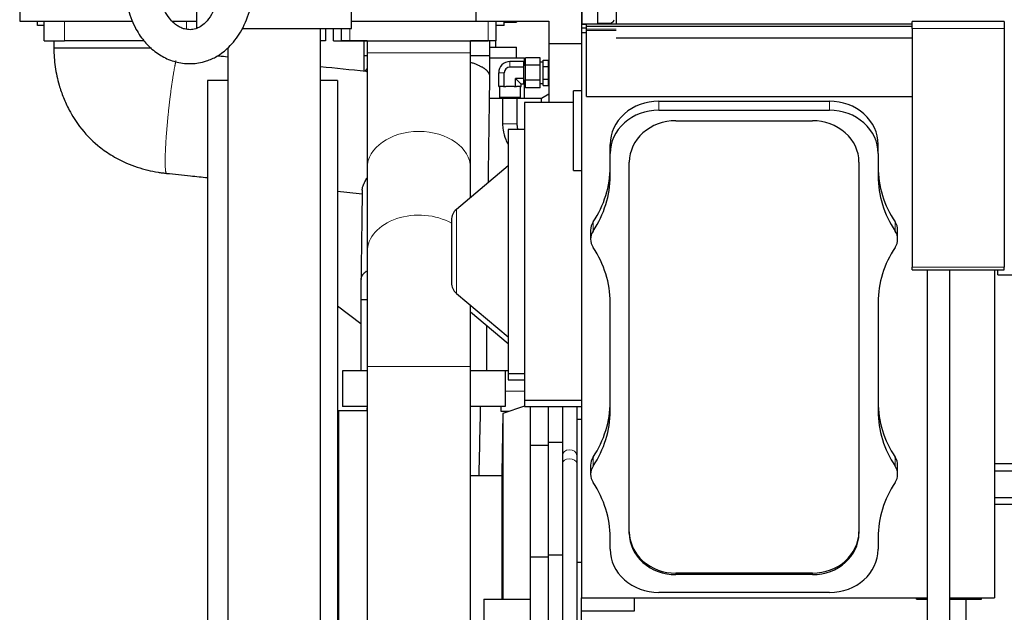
# Model space of a CAD drawing. Header units: inches. Extents: x 0 to 23760, y -13 to 16800.
# Tile 167 of 217: x 15240 to 16451, y 12425 to 13154. Entities that reach past the tile are written whole.
import ezdxf

# ---------------------------------------------------------------- set-up
doc = ezdxf.new("R2010")
doc.units = ezdxf.units.IN
doc.layers.add('254', color=7, linetype='Continuous', true_color=0xffffff)

msp = doc.modelspace()

# ---------------------------------------------------------------- linework, layer by layer
at = {"layer": '254', "color": 2, "linetype": 'Continuous', "lineweight": 25}
for p, q in [((15973.138, 13693.882), (15973.138, 13149.391)), ((15950.888, 13149.618), (15950.888, 13674.818)), ((15931.138, 13662.833), (15931.138, 13148.755)), ((15800.638, 13447.338), (15800.638, 13152.338)), ((15930.638, 13193.818), (15930.638, 13138.408)), ((15239.638, 13167.34), (15239.638, 13152.338)), ((15457.638, 13143.353), (15457.638, 13167.353)), ((15647.638, 13143.353), (15647.638, 13167.353)), ((15239.638, 13152.338), (15378.774, 13152.338)), ((15261.592, 13147.338), (15261.592, 13152.338)), ((15269.638, 13128.338), (15269.638, 13152.338)), ((15427.196, 13152.338), (15457.639, 13152.338)), ((15647.634, 13152.338), (15800.638, 13152.338)), ((15800.638, 13152.338), (15890.638, 13152.338)), ((15825.638, 13128.338), (15825.638, 13152.338)), ((15835.592, 13147.338), (15835.592, 13152.338)), ((15850.638, 13152.338), (15850.638, 13151.353)), ((15890.638, 13152.338), (15890.638, 13124.838)), ((15969.805, 13152.214), (15967.287, 13149.586)), ((16450.662, 13152.185), (16337.162, 13152.185)), ((16337.162, 13143.414), (16337.162, 13152.185)), ((16450.662, 13152.185), (16450.662, 13143.414)), ((15269.64, 13147.338), (15261.592, 13147.338)), ((15513.046, 13143.353), (15647.638, 13143.353)), ((15615.638, 13143.353), (15615.638, 13128.338)), ((15625.638, 13128.338), (15625.638, 13143.353)), ((15635.638, 13128.338), (15635.638, 13143.353)), ((15835.592, 13147.338), (15825.637, 13147.338)), ((15835.59, 13151.353), (15850.638, 13151.353)), ((15931.138, 13148.755), (15950.888, 13149.618)), ((15936.662, 13148.876), (15931.138, 13148.755)), ((15931.138, 13144.458), (15931.138, 13148.755)), ((15931.138, 13148.755), (15936.662, 13148.755)), ((15931.138, 13144.458), (15936.662, 13144.458)), ((15936.662, 13149.383), (16337.162, 13149.383)), ((15936.662, 13146.386), (15936.662, 13149.383)), ((15936.662, 13142.437), (15936.662, 13146.386)), ((15936.662, 13146.386), (16337.162, 13146.386)), ((15936.662, 13140.825), (15936.662, 13142.437)), ((15936.662, 13059.707), (15936.662, 13140.825)), ((15967.287, 13149.586), (15950.888, 13149.618)), ((15950.888, 13149.618), (15957.65, 13149.604)), ((15952.59, 13149.383), (15957.65, 13149.604)), ((15966.851, 13149.586), (15957.645, 13149.604)), ((15967.287, 13149.586), (15966.851, 13149.586)), ((16337.162, 13143.414), (16337.162, 12849.867)), ((16450.662, 13143.414), (16450.662, 12849.867)), ((15269.638, 13128.338), (15294.638, 13128.338)), ((15392.414, 13128.338), (15294.638, 13128.338)), ((15615.638, 13128.338), (15609.842, 13128.338)), ((15625.638, 13128.338), (15635.638, 13128.338)), ((15635.638, 13128.338), (15645.638, 13128.338)), ((15667.138, 13128.338), (15635.638, 13128.338)), ((15645.638, 13128.338), (15815.638, 13128.338)), ((15667.138, 13128.338), (15667.138, 13113.338)), ((15805.638, 13128.338), (15794.136, 13128.338)), ((15794.138, 13113.338), (15794.138, 13128.338)), ((15815.638, 13128.338), (15805.638, 13128.338)), ((15825.638, 13128.338), (15815.638, 13128.338)), ((15815.638, 13128.338), (15815.638, 13128.338)), ((15825.138, 13120.353), (15825.138, 13128.338)), ((15930.638, 13138.408), (15936.662, 13138.408)), ((15930.638, 13138.408), (15930.638, 12442.991)), ((15973.138, 13132.026), (16337.173, 13132.026)), ((15818.753, 13120.353), (15850.638, 13120.353)), ((15850.638, 13107.353), (15850.638, 13120.353)), ((15890.638, 13124.838), (15890.638, 13052.284)), ((15890.638, 13124.838), (15930.638, 13124.838)), ((15818.861, 13107.353), (15860.638, 13107.353)), ((15860.638, 13097.953), (15860.638, 13107.353)), ((15861.632, 13098.193), (15861.632, 13107.43)), ((15879.632, 13107.43), (15861.632, 13107.43)), ((15879.632, 13098.193), (15879.632, 13107.43)), ((15883.632, 13104.544), (15890.132, 13104.544)), ((15883.632, 13096.749), (15883.632, 13104.544)), ((15890.132, 13100.646), (15890.132, 13104.544)), ((15859.632, 13102.812), (15842.632, 13102.812)), ((15859.632, 13095.883), (15842.632, 13095.883)), ((15859.632, 13095.883), (15859.632, 13102.812)), ((15861.632, 13097.955), (15859.632, 13097.955)), ((15859.632, 13082.027), (15859.632, 13095.883)), ((15861.632, 13079.717), (15861.632, 13098.193)), ((15879.632, 13098.193), (15861.632, 13098.193)), ((15883.632, 13101.955), (15879.632, 13101.955)), ((15879.632, 13079.717), (15879.632, 13098.193)), ((15883.632, 13081.161), (15883.632, 13096.749)), ((15883.632, 13096.749), (15890.132, 13096.749)), ((15890.638, 13102.455), (15890.132, 13102.455)), ((15890.132, 13096.749), (15890.132, 13100.646)), ((15890.132, 13088.955), (15890.132, 13096.749)), ((15495.488, 13079.353), (15470.638, 13079.353)), ((15470.638, 13079.353), (15470.638, 12320.414)), ((15630.638, 13079.353), (15609.785, 13079.353)), ((15630.638, 13079.353), (15630.638, 12035.945)), ((15828.776, 13071.955), (15828.776, 13088.955)), ((15835.704, 13071.955), (15835.704, 13088.955)), ((15849.56, 13071.955), (15849.56, 13082.027)), ((15856.488, 13075.099), (15849.56, 13082.027)), ((15859.632, 13082.027), (15849.56, 13082.027)), ((15859.632, 13075.099), (15859.632, 13082.027)), ((15859.632, 13079.955), (15861.632, 13079.955)), ((15860.638, 13057.352), (15860.638, 13079.953)), ((15861.632, 13070.48), (15861.632, 13079.717)), ((15879.632, 13079.717), (15861.632, 13079.717)), ((15879.632, 13070.48), (15879.632, 13079.717)), ((15883.632, 13073.367), (15883.632, 13081.161)), ((15883.632, 13081.161), (15890.132, 13081.161)), ((15890.132, 13081.161), (15890.132, 13088.955)), ((15890.132, 13077.264), (15890.132, 13081.161)), ((15828.776, 13071.955), (15829.74, 13071.955)), ((15829.632, 13071.955), (15829.632, 13058.455)), ((15834.74, 13071.955), (15829.74, 13071.955)), ((15834.74, 13071.955), (15835.704, 13071.955)), ((15835.704, 13071.955), (15837.632, 13071.955)), ((15847.632, 13071.955), (15837.632, 13071.955)), ((15847.632, 13071.955), (15849.56, 13071.955)), ((15849.56, 13071.955), (15850.524, 13071.955)), ((15855.524, 13071.955), (15850.524, 13071.955)), ((15855.524, 13071.955), (15856.488, 13071.955)), ((15855.632, 13058.455), (15855.632, 13071.955)), ((15856.488, 13071.955), (15856.488, 13075.099)), ((15859.632, 13075.099), (15856.488, 13075.099)), ((15879.632, 13070.48), (15861.632, 13070.48)), ((15879.632, 13075.955), (15883.632, 13075.955)), ((15883.632, 13073.367), (15890.132, 13073.367)), ((15890.132, 13073.367), (15890.132, 13077.264)), ((15890.132, 13075.455), (15890.638, 13075.455)), ((15833.63, 13057.353), (15817.535, 13057.353)), ((15829.632, 13058.455), (15830.132, 13057.955)), ((15842.632, 13058.455), (15829.632, 13058.455)), ((15830.132, 13057.955), (15842.632, 13057.955)), ((15833.632, 13057.955), (15833.632, 13026.052)), ((15855.632, 13058.455), (15842.632, 13058.455)), ((15842.632, 13057.955), (15855.132, 13057.955)), ((15881.638, 13057.353), (15851.631, 13057.353)), ((15851.632, 13026.052), (15851.632, 13057.955)), ((15855.132, 13057.955), (15855.632, 13058.455)), ((15890.638, 13062.549), (15881.638, 13057.353)), ((15881.638, 13052.286), (15881.638, 13057.353)), ((15930.638, 13066.921), (15920.638, 13066.921)), ((15920.638, 12968.921), (15920.638, 13066.921)), ((15936.662, 13059.707), (16337.162, 13059.707)), ((15920.637, 13052.283), (15860.638, 13052.283)), ((15860.638, 13052.283), (15860.638, 12686.283)), ((16025.662, 13053.991), (16235.662, 13053.991)), ((16025.662, 13042.909), (16235.662, 13042.909)), ((15860.638, 13019.283), (15840.638, 13019.283)), ((15840.638, 13019.283), (15840.638, 12719.283)), ((16046.662, 13029.936), (16214.662, 13029.936)), ((15840.411, 13000.907), (15840.638, 13000.519)), ((15965.832, 12989.839), (15965.832, 13000.921)), ((16295.492, 12989.839), (16295.492, 13000.921)), ((15965.832, 12962.14), (15965.832, 12989.839)), ((16295.492, 12989.839), (16295.492, 12962.14)), ((15667.138, 12971.917), (15667.138, 12869.033)), ((15840.638, 12974.52), (15776.782, 12920.939)), ((15794.138, 12935.5), (15794.138, 12971.917)), ((15989.458, 12522.384), (15989.458, 12979.195)), ((16271.866, 12979.195), (16271.866, 12522.384)), ((15920.638, 12968.921), (15930.638, 12968.921)), ((15770.638, 12907.763), (15770.638, 12830.804)), ((15941.832, 12895.367), (15941.832, 12884.285)), ((16319.492, 12884.285), (16319.492, 12895.367)), ((16337.162, 12846.638), (16337.162, 12849.867)), ((16450.662, 12846.638), (16450.662, 12849.867)), ((16337.162, 12846.638), (16450.662, 12846.638)), ((16355.637, 12846.632), (16355.631, 12360.46)), ((16383.631, 12360.459), (16383.637, 12846.632)), ((16438.638, 12846.637), (16438.638, 12442.991)), ((16442.638, 12840.329), (16442.638, 12846.638)), ((16442.638, 12840.329), (17582.638, 12840.329)), ((15776.782, 12817.628), (15840.638, 12764.046)), ((15630.639, 12802.19), (15659.229, 12780.646)), ((15965.832, 12672.974), (15965.832, 12806.43)), ((16295.492, 12806.43), (16295.492, 12672.974)), ((15794.138, 12795.134), (15840.638, 12756.116)), ((15636.73, 12722.338), (15636.73, 12678.338)), ((15667.139, 12722.338), (15636.73, 12722.338)), ((15667.138, 12727.611), (15667.138, 12065.318)), ((15836.73, 12722.338), (15794.136, 12722.338)), ((15794.138, 12193.353), (15794.138, 12727.611)), ((15831.738, 12722.338), (15831.738, 12722.644)), ((15831.738, 12722.644), (15840.638, 12722.644)), ((15836.73, 12722.338), (15836.73, 12678.338)), ((15840.638, 12719.283), (15860.638, 12719.283)), ((15840.638, 12719.279), (15840.638, 12711.353)), ((15840.638, 12711.353), (15860.638, 12711.353)), ((15860.638, 12686.283), (15930.638, 12686.283)), ((15860.638, 12686.28), (15860.638, 12678.353)), ((15631.638, 12673.353), (15630.638, 12672.353)), ((15667.137, 12673.353), (15631.638, 12673.353)), ((15631.638, 12673.353), (15631.638, 12173.353)), ((15667.139, 12678.338), (15636.73, 12678.338)), ((15836.73, 12678.338), (15794.136, 12678.338)), ((15831.738, 12672.353), (15831.738, 12678.338)), ((15841.271, 12672.353), (15831.738, 12672.353)), ((15833.769, 12669.753), (15832.638, 12596.353)), ((15860.637, 12679.066), (15833.769, 12669.753)), ((15833.769, 12669.753), (15833.769, 12441.361)), ((15860.638, 12678.353), (15930.638, 12678.353)), ((15867.635, 12678.353), (15867.635, 12631.023)), ((15889.638, 12678.353), (15889.638, 12634.683)), ((15907.134, 12678.354), (15907.134, 12617.64)), ((15925.134, 12617.64), (15925.134, 12678.354)), ((15925.134, 12663.023), (15930.638, 12663.023)), ((15867.635, 12631.023), (15867.635, 12493.399)), ((15867.635, 12631.023), (15889.638, 12631.023)), ((15889.638, 12634.683), (15889.638, 12495.899)), ((15889.638, 12634.683), (15907.134, 12634.683)), ((15907.134, 12617.64), (15907.134, 12608.434)), ((15907.134, 12608.434), (15907.134, 12371.414)), ((15925.134, 12608.434), (15925.134, 12617.64)), ((15925.134, 12371.414), (15925.134, 12608.434)), ((16438.669, 12608.407), (20080.638, 12608.407)), ((15832.638, 12596.353), (15832.638, 12441.358)), ((15941.832, 12606.201), (15941.832, 12595.119)), ((16319.492, 12595.119), (16319.492, 12606.201)), ((16438.669, 12599.272), (20080.638, 12599.272)), ((15832.642, 12593.353), (15794.139, 12593.353)), ((16438.669, 12566.362), (20080.638, 12566.362)), ((16438.669, 12558.377), (16637.685, 12558.377)), ((15965.832, 12502.87), (15965.832, 12517.264)), ((16295.492, 12517.264), (16295.492, 12502.87)), ((15867.635, 12493.399), (15889.638, 12493.399)), ((15867.635, 12493.399), (15867.635, 12353.307)), ((15889.638, 12495.899), (15889.638, 12412.08)), ((15889.638, 12495.899), (15907.134, 12495.899)), ((15925.134, 12487.192), (15930.638, 12487.192)), ((16214.662, 12473.491), (16046.662, 12473.491)), ((16214.662, 12471.644), (16046.662, 12471.644)), ((16235.662, 12449.801), (16025.662, 12449.801)), ((15810.638, 12441.361), (15867.635, 12441.361)), ((15810.638, 12441.361), (15810.638, 12405.346)), ((15930.638, 12427.306), (15930.638, 12442.991)), ((15930.638, 12442.991), (16355.627, 12442.991)), ((15995.638, 12427.306), (15995.638, 12442.991)), ((16342.638, 12441.597), (16342.638, 12442.991)), ((16342.638, 12441.597), (16355.633, 12441.597)), ((16383.631, 12442.991), (16438.638, 12442.991)), ((16383.632, 12441.597), (16422.638, 12441.597)), ((16403.638, 12395.909), (16403.638, 12441.596)), ((16422.638, 12441.597), (16422.638, 12442.991)), ((15930.638, 12427.306), (15995.638, 12427.306)), ((15930.638, 11986.377), (15930.638, 12427.306))]:
    msp.add_line(p, q, dxfattribs=at)
at = {"layer": '254', "color": 110, "linetype": 'Continuous', "lineweight": 13}
for p, q in [((15294.638, 13152.338), (15294.638, 13128.338)), ((15444.638, 13142.576), (15444.638, 13152.338)), ((15815.638, 13128.338), (15815.638, 13152.338)), ((15645.638, 13128.338), (15645.638, 13143.353)), ((15936.662, 13142.437), (15973.139, 13142.437)), ((15936.662, 13140.825), (15973.139, 13140.825)), ((16450.662, 13143.414), (16337.162, 13143.414)), ((15635.638, 13128.338), (15635.638, 13128.338)), ((15667.138, 13113.338), (15794.138, 13113.338)), ((15842.632, 13095.883), (15842.632, 13102.812)), ((15828.776, 13088.955), (15835.704, 13088.955)), ((16025.662, 13042.909), (16025.662, 13053.991)), ((16235.662, 13042.909), (16235.662, 13053.991)), ((15851.632, 13026.052), (15833.632, 13026.052)), ((15776.782, 12920.939), (15776.782, 12817.628)), ((15944.939, 12894.363), (15944.939, 12905.445)), ((16316.385, 12894.363), (16316.385, 12905.445)), ((16337.162, 12849.867), (16450.662, 12849.867)), ((15794.138, 12727.611), (15667.138, 12727.611)), ((15836.73, 12697.353), (15860.638, 12697.353)), ((15925.134, 12617.639), (15925.134, 12617.64)), ((15925.134, 12608.434), (15925.134, 12608.434)), ((15944.939, 12605.197), (15944.939, 12616.279)), ((16316.385, 12605.197), (16316.385, 12616.279)), ((16046.662, 12471.644), (16046.662, 12473.491)), ((16214.662, 12471.644), (16214.662, 12473.491))]:
    msp.add_line(p, q, dxfattribs=at)
at = {"layer": '254', "color": 2, "linetype": 'Continuous', "lineweight": 25}
for centre, radius, start, end in [((15842.632, 13088.955), 13.856, 90, 180), ((15842.632, 13088.955), 6.928, 90, 180), ((15787.838, 12907.763), 17.2, 130, 180), ((15787.838, 12830.804), 17.2, 180, 230)]:
    msp.add_arc(centre, radius, start, end, dxfattribs=at)
for centre, major_axis, ratio, start_param, end_param in [((15967.638, 13154.295), (-1.579, 2.556), 0.9978722, 3.39466149, 4.15824304), ((16025.662, 13000.921), (-59.83, 0), 0.88701083, 4.71238898, 6.28318531), ((16025.662, 12989.839), (-59.83, 0), 0.88701083, 4.71238898, 6.28318531), ((16235.662, 13000.921), (-59.83, 0), 0.88701083, 3.14159265, 4.71238898), ((16235.662, 12989.839), (-59.83, 0), 0.88701083, 3.14159265, 4.71238898), ((16046.662, 12979.195), (-57.204, 0), 0.88701083, 4.71238898, 6.28318531), ((16214.662, 12979.195), (-57.204, 0), 0.88701083, 3.14159265, 4.71238898), ((15815.662, 12973.222), (150.17, 0), 0.88701083, 5.74936516, 6.28318531), ((16445.662, 12973.222), (150.17, 0), 0.88701083, 3.14159265, 3.67541281), ((15815.662, 12962.14), (150.17, 0), 0.88701083, 5.74936516, 6.28318531), ((16445.662, 12962.14), (150.17, 0), 0.88701083, 3.14159265, 3.67541281), ((15964.162, 12895.367), (-22.33, 0), 0.88701083, 5.74936516, 6.28318531), ((16297.162, 12895.367), (-22.33, 0), 0.88701083, 3.14159265, 3.67541281), ((15964.162, 12884.285), (-22.33, 0), 0.88701083, 5.74936516, 6.81700546), ((16297.162, 12884.285), (-22.33, 0), 0.88701083, 2.6077725, 3.67541281), ((15815.662, 12806.43), (150.17, 0), 0.88701083, 0, 0.53382015), ((16445.662, 12806.43), (150.17, 0), 0.88701083, 2.6077725, 3.14159265), ((15815.662, 12684.056), (150.17, 0), 0.88701083, 5.74936516, 6.28318531), ((16445.662, 12684.056), (150.17, 0), 0.88701083, 3.14159265, 3.67541281), ((15815.662, 12672.974), (150.17, 0), 0.88701083, 5.74936516, 6.28318531), ((16445.662, 12672.974), (150.17, 0), 0.88701083, 3.14159265, 3.67541281), ((15964.162, 12606.201), (-22.33, 0), 0.88701083, 5.74936516, 6.28318531), ((16297.162, 12606.201), (-22.33, 0), 0.88701083, 3.14159265, 3.67541281), ((15964.162, 12595.119), (-22.33, 0), 0.88701083, 5.74936516, 6.81700546), ((16297.162, 12595.119), (-22.33, 0), 0.88701083, 2.6077725, 3.67541281), ((15815.662, 12517.264), (150.17, 0), 0.88701083, 0, 0.53382015), ((16445.662, 12517.264), (150.17, 0), 0.88701083, 2.6077725, 3.14159265), ((16046.662, 12524.231), (-57.204, 0), 0.88701083, 0, 1.57079633), ((16046.662, 12522.384), (-57.204, 0), 0.88701083, 0, 1.57079633), ((16214.662, 12524.231), (-57.204, 0), 0.88701083, 1.57079633, 3.14159265), ((16214.662, 12522.384), (-57.204, 0), 0.88701083, 1.57079633, 3.14159265), ((16025.662, 12502.87), (-59.83, 0), 0.88701083, 0, 1.57079633), ((16235.662, 12502.87), (-59.83, 0), 0.88701083, 1.57079633, 3.14159265)]:
    msp.add_ellipse(centre, major_axis=major_axis, ratio=ratio, start_param=start_param, end_param=end_param, dxfattribs=at)
at = {"layer": '254', "color": 110, "linetype": 'Continuous', "lineweight": 13}
for centre, major_axis, ratio, start_param, end_param in [((15730.638, 12971.917), (63.5, 0), 0.70710678, 0, 3.14159265), ((15848.184, 13005.445), (7.773, 4.537), 0.12275346, 2.81805753, 3.1415434), ((15730.638, 12869.033), (63.5, 0), 0.70710678, 0.88936525, 3.14208353), ((15916.134, 12617.64), (9, 0), 0.85264016, 0.09383768, 3.1416955), ((15916.134, 12608.434), (9, 0), 0.62251464, 0.09384865, 3.14168439), ((15916.134, 12617.64), (9, 0), 0.85264016, 0, 0.09383768), ((15916.134, 12608.434), (9, 0), 0.62251464, 0, 0.09384865)]:
    msp.add_ellipse(centre, major_axis=major_axis, ratio=ratio, start_param=start_param, end_param=end_param, dxfattribs=at)
at = {"layer": '254', "color": 2, "linetype": 'Continuous', "lineweight": 25}
for points, knots in [([(15368.638, 13201.201), (15368.625, 13190.241), (15370.904, 13170.912), (15379.987, 13145.927), (15391.049, 13129.155), (15401.001, 13118.952), (15409.357, 13112.54), (15419.532, 13106.445), (15433.31, 13101.247), (15448.025, 13099.735), (15460.199, 13100.966), (15470.768, 13103.607), (15483.474, 13109.325), (15498.127, 13120.524), (15512.463, 13139.145), (15519.452, 13155.121), (15522.281, 13164.484)], [0, 0, 0, 0, 0.11621851, 0.21577346, 0.29515463, 0.35407723, 0.39305266, 0.42804147, 0.50468721, 0.58227393, 0.61996753, 0.66362126, 0.72407522, 0.80119456, 0.89450269, 1, 1, 1, 1]), ([(15482.08, 13176.645), (15480.306, 13170.544), (15476.351, 13160.966), (15468.825, 13150.861), (15462.05, 13145.547), (15455.407, 13142.629), (15449.357, 13141.702), (15443.249, 13142.416), (15437.965, 13144.304), (15433.483, 13146.76), (15428.676, 13150.433), (15423.014, 13156.491), (15417.008, 13166.177), (15411.785, 13181.499), (15410.546, 13193.84), (15410.638, 13201.201)], [0, 0, 0, 0, 0.11575419, 0.20754607, 0.28170395, 0.33909673, 0.41791587, 0.49481024, 0.5457317, 0.59231944, 0.64275283, 0.70123275, 0.77907102, 0.87683845, 1, 1, 1, 1]), ([(15609.788, 12153.175), (15609.788, 12164.74), (15609.788, 12187.855), (15609.788, 12222.523), (15609.788, 12257.178), (15609.788, 12291.833), (15609.788, 12326.488), (15609.788, 12361.142), (15609.788, 12395.797), (15609.788, 12491.511), (15609.788, 12740.696), (15609.788, 12978.33), (15609.788, 13143.353)], [0, 0, 0, 0, 0.03503671, 0.07003538, 0.10503405, 0.14003272, 0.17503139, 0.21003005, 0.24502872, 0.28002739, 0.50001902, 1, 1, 1, 1]), ([(15281.592, 13128.338), (15281.592, 13127.701), (15281.592, 13124.74), (15281.592, 13121.779), (15281.592, 13119.455)], [0, 0, 0, 0, 0.21530828, 1, 1, 1, 1]), ([(15663.092, 13128.338), (15663.092, 13125.299), (15663.092, 13119.132), (15663.092, 13112.966), (15663.092, 13109.838)], [0, 0, 0, 0, 0.49286073, 1, 1, 1, 1]), ([(15818.091, 13109.836), (15818.091, 13112.964), (15818.091, 13119.132), (15818.091, 13125.299), (15818.091, 13128.338)], [0, 0, 0, 0, 0.50720007, 1, 1, 1, 1]), ([(15281.592, 13119.455), (15281.652, 13111.629), (15282.817, 13096.283), (15287.22, 13075.872), (15293.241, 13058.173), (15301.214, 13040.881), (15314.357, 13020.201), (15331.987, 13001.708), (15352.049, 12987.228), (15372.532, 12976.537), (15392.383, 12970.014), (15407.29, 12967.035), (15415.058, 12965.889), (15418.563, 12965.473), (15420.333, 12965.289)], [0, 0, 0, 0, 0.10212803, 0.20255652, 0.2732024, 0.34754058, 0.45228862, 0.59393424, 0.68019913, 0.77673053, 0.89670083, 0.95355816, 0.97660169, 1, 1, 1, 1]), ([(15495.488, 13119.473), (15495.488, 12962.41), (15495.488, 12712.933), (15495.488, 12454.381), (15495.488, 12345.071), (15495.488, 12328.174), (15495.488, 12320.353)], [0, 0, 0, 0, 0.58963626, 0.93656688, 0.97064042, 1, 1, 1, 1]), ([(15495.489, 13108.269), (15491.94, 13108.638), (15487.645, 13109.086), (15483.35, 13109.534), (15482.603, 13109.612)], [0, 0, 0, 0, 0.82618719, 1, 1, 1, 1]), ([(15663.092, 13109.838), (15663.092, 13106.878), (15663.08, 13101.642), (15663.038, 13095.292), (15663.003, 13091.923), (15662.989, 13090.802)], [0, 0, 0, 0, 0.45946189, 0.8186639, 1, 1, 1, 1]), ([(15667.138, 13113.338), (15667.138, 13100.069), (15667.138, 13074.111), (15667.138, 13036.202), (15667.138, 13001.429), (15667.138, 12981.3), (15667.138, 12971.917)], [0, 0, 0, 0, 0.25002344, 0.49999557, 0.74993014, 1, 1, 1, 1]), ([(15794.138, 12971.917), (15794.138, 12981.3), (15794.138, 13001.429), (15794.138, 13036.202), (15794.138, 13074.111), (15794.138, 13100.069), (15794.138, 13113.338)], [0, 0, 0, 0, 0.25006986, 0.50000443, 0.74997656, 1, 1, 1, 1]), ([(15817.917, 13084.372), (15817.932, 13085.403), (15817.971, 13088.198), (15818.029, 13093.487), (15818.079, 13100.96), (15818.092, 13106.644), (15818.091, 13109.836)], [0, 0, 0, 0, 0.12564929, 0.33889452, 0.63123642, 1, 1, 1, 1]), ([(15666.773, 13090.253), (15666.765, 13090.255), (15666.757, 13090.258), (15666.377, 13090.379), (15666.027, 13090.466), (15665.62, 13090.534), (15665.54, 13090.545), (15665.444, 13090.557), (15665.427, 13090.558), (15665.41, 13090.56)], [0, 0, 0, 0, 0.01656627, 0.01656627, 0.76957831, 0.76957831, 0.95783133, 0.95783133, 1, 1, 1, 1]), ([(15816.085, 12953.919), (15816.108, 12955.547), (15816.229, 12964.152), (15816.448, 12979.733), (15816.741, 13000.664), (15817.035, 13021.596), (15817.329, 13042.527), (15817.623, 13063.452), (15817.819, 13077.4), (15817.917, 13084.372)], [0, 0, 0, 0, 0.03743019, 0.19788023, 0.35833027, 0.51878031, 0.67923026, 0.83968062, 1, 1, 1, 1]), ([(15833.632, 13026.052), (15833.634, 13023.626), (15834.101, 13017.068), (15836.48, 13008.465), (15839.309, 13002.8), (15840.411, 13000.907)], [0, 0, 0, 0, 0.27348335, 0.75150377, 1, 1, 1, 1]), ([(15852.373, 13019.203), (15852.08, 13020.546), (15851.73, 13022.832), (15851.632, 13025.119), (15851.632, 13026.052)], [0, 0, 0, 0, 0.59622944, 1, 1, 1, 1]), ([(15420.333, 12965.289), (15430.128, 12964.268), (15446.896, 12962.52), (15463.665, 12960.773), (15470.638, 12960.046)], [0, 0, 0, 0, 0.58415841, 1, 1, 1, 1]), ([(15660.941, 12944.711), (15660.942, 12944.825), (15660.945, 12944.941), (15660.97, 12945.522), (15661.023, 12946.012), (15661.197, 12947.044), (15661.316, 12947.586), (15661.62, 12948.723), (15661.804, 12949.317), (15662.128, 12950.247), (15662.244, 12950.563), (15662.43, 12951.047), (15662.526, 12951.292), (15662.627, 12951.54), (15662.695, 12951.706), (15662.73, 12951.79), (15663.044, 12952.544), (15663.353, 12953.233), (15664.027, 12954.647), (15664.391, 12955.372), (15665.171, 12956.855), (15665.588, 12957.614), (15666.271, 12958.813), (15666.52, 12959.241), (15666.776, 12959.675)], [0, 0, 0, 0, 0.0325641, 0.0325641, 0.16076923, 0.16076923, 0.28897436, 0.28897436, 0.41717949, 0.41717949, 0.48128205, 0.48128205, 0.51333333, 0.52935897, 0.52935897, 0.54538462, 0.54538462, 0.67358974, 0.67358974, 0.80179487, 0.80179487, 0.93, 0.93, 1, 1, 1, 1]), ([(15660.945, 12945.031), (15660.921, 12943.334), (15660.8, 12934.661), (15660.58, 12919.011), (15660.286, 12898.08), (15659.992, 12877.149), (15659.698, 12856.214), (15659.502, 12842.257), (15659.404, 12835.277)], [0, 0, 0, 0, 0.04636299, 0.23707229, 0.42778159, 0.61849089, 0.80920019, 1, 1, 1, 1]), ([(15667.138, 12869.033), (15667.138, 12859.678), (15667.138, 12839.584), (15667.138, 12804.758), (15667.138, 12766.831), (15667.138, 12740.876), (15667.138, 12727.611)], [0, 0, 0, 0, 0.25002344, 0.49999557, 0.74993014, 1, 1, 1, 1]), ([(15659.404, 12835.277), (15659.36, 12832.233), (15659.297, 12826.715), (15659.245, 12819.247), (15659.229, 12813.811), (15659.229, 12810.894), (15659.23, 12809.813)], [0, 0, 0, 0, 0.36919365, 0.66158234, 0.87462278, 1, 1, 1, 1]), ([(15659.23, 12809.813), (15659.23, 12806.172), (15659.23, 12798.886), (15659.23, 12787.955), (15659.23, 12777.019), (15659.23, 12755.146), (15659.23, 12736.919), (15659.23, 12722.338)], [0, 0, 0, 0, 0.12485773, 0.249878, 0.3748984, 0.49991867, 1, 1, 1, 1]), ([(15794.138, 12727.611), (15794.138, 12740.876), (15794.138, 12766.428), (15794.138, 12791.332), (15794.138, 12803.11)], [0, 0, 0, 0, 0.50801394, 1, 1, 1, 1]), ([(15814.229, 12722.338), (15814.229, 12736.919), (15814.229, 12755.146), (15814.229, 12773.792), (15814.229, 12777.856), (15814.229, 12778.275)], [0, 0, 0, 0, 0.78203417, 0.97754262, 1, 1, 1, 1])]:
    msp.add_open_spline(points, degree=3, knots=knots, dxfattribs=at)
for points, weights in [([(15350.966, 13119.457), (15325.823, 13119.456), (15293.909, 13119.456), (15281.472, 13119.455), (15281.592, 13119.455)], [1.01661171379, 1.01661171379, 0.964042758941, 1.00886436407, 1.01585053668]), ([(15401.588, 13119.457), (15390.196, 13119.457), (15376.874, 13119.457), (15363.119, 13119.457), (15350.966, 13119.457)], [0.995092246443, 0.996700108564, 1.00432912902, 1.01661171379, 1.01661171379]), ([(15666.886, 13109.846), (15664.913, 13109.844), (15663.65, 13109.842), (15663.079, 13109.84), (15663.092, 13109.838)], [1.00513402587, 1.00859707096, 1.01228431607, 1.01536230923, 1.0163327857]), ([(15666.419, 13093.369), (15665.664, 13092.637), (15665.022, 13091.9), (15664.492, 13091.161), (15664.071, 13090.424)], [1.00577226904, 1.00716490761, 1.00858086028, 1.00996516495, 1.01124597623]), ([(15666.162, 12844.789), (15662.304, 12842.211), (15659.947, 12839.491), (15659.124, 12836.778), (15659.471, 12834.242)], [1.00103085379, 1.00542860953, 1.01126062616, 1.01661171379, 1.01661171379]), ([(15666.114, 12809.807), (15662.17, 12809.808), (15659.764, 12809.81), (15658.935, 12809.812), (15659.304, 12809.814)], [1.00081474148, 1.00521213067, 1.01112751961, 1.01661171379, 1.01661171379])]:
    msp.add_rational_spline(points, weights, degree=4, dxfattribs=at)
at = {"layer": '254', "color": 110, "linetype": 'Continuous', "lineweight": 13}
for points, weights in [([(15431.867, 13103.895), (15429.517, 13093.669), (15426.766, 13077.205), (15424.265, 13057.009), (15422.489, 13039.884)], [0.998524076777, 0.990822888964, 0.992099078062, 1.01661171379, 1.01661171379]), ([(15422.489, 13039.884), (15419.766, 13013.643), (15417.14, 12978.85), (15418.367, 12965.478), (15420.334, 12965.289)], [1.01661171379, 1.01661171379, 0.959057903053, 1.01573761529, 1.01660286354])]:
    msp.add_rational_spline(points, weights, degree=4, dxfattribs=at)
at = {"layer": '254', "color": 2, "linetype": 'Continuous', "lineweight": 25}
for points, weights, knots in [([(15818.091, 13109.836), (15818.089, 13109.837), (15818.075, 13109.837), (15818.051, 13109.837), (15817.436, 13109.841), (15813.716, 13109.846), (15805.588, 13109.85), (15794.413, 13109.853)], [1.01634428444, 1.01647407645, 1.01656448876, 1.01661171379, 1.01661171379, 1.00297776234, 0.995516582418, 0.99485208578], [0, 0, 0, 0, 0, 0.05558264, 0.05558264, 0.05558264, 1, 1, 1, 1, 1]), ([(15817.917, 13084.398), (15817.918, 13084.653), (15817.907, 13084.906), (15817.884, 13085.158), (15817.297, 13089.456), (15813.619, 13094.001), (15805.546, 13098.248), (15794.424, 13101.688)], [1.01631791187, 1.01646028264, 1.01655968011, 1.01661171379, 1.01661171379, 1.00301869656, 0.995550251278, 0.994856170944], [0, 0, 0, 0, 0, 0.05826567, 0.05826567, 0.05826567, 1, 1, 1, 1, 1])]:
    msp.add_rational_spline(points, weights, degree=4, knots=knots, dxfattribs=at)
for points in [[(15665.418, 13090.559), (15646.875, 13092.492), (15628.331, 13094.424), (15609.788, 13096.357)], [(15667.138, 12978.338), (15667.138, 12976.788), (15667.138, 12975.242), (15667.138, 12973.7)], [(15794.138, 12973.7), (15794.138, 12975.242), (15794.138, 12976.788), (15794.138, 12978.338)], [(15630.636, 12943.372), (15640.715, 12942.321), (15650.795, 12941.271), (15660.875, 12940.221)], [(15666.863, 12678.336), (15666.826, 12676.675), (15666.789, 12675.014), (15666.752, 12673.353)], [(15804.713, 12593.351), (15805.341, 12621.678), (15805.969, 12650.006), (15806.596, 12678.334)]]:
    msp.add_open_spline(points, degree=3, dxfattribs=at)

doc.saveas('drawing.dxf')
